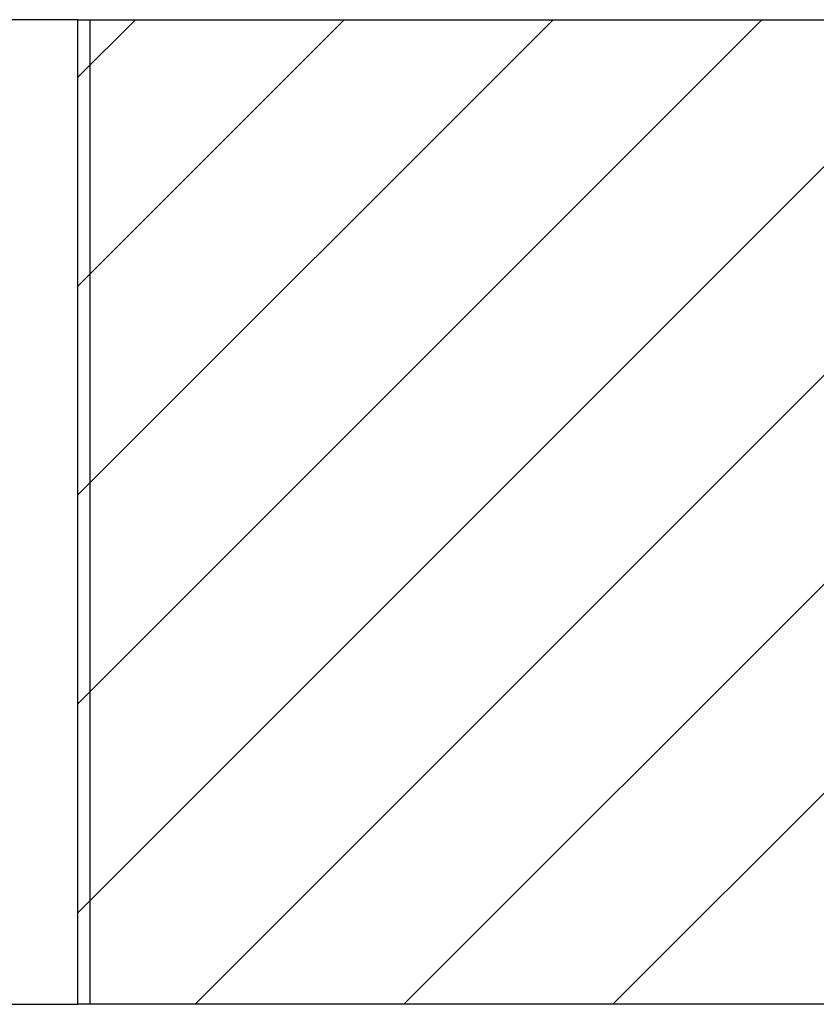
# Model space of a CAD drawing. Header units: inches. Extents: x 3 to 351, y 4 to 271.
# Tile 21 of 256: x 163.03 to 165.06, y 8.07 to 10.57. Entities that reach past the tile are written whole.
import ezdxf

# ---------------------------------------------------------------- set-up
doc = ezdxf.new("R2010")
doc.units = ezdxf.units.IN
doc.header["$LTSCALE"] = 0.5
doc.header["$MEASUREMENT"] = 0
doc.layers.add('MFB', color=7, linetype='Continuous')

msp = doc.modelspace()

# ---------------------------------------------------------------- linework, layer by layer
at = {"layer": 'MFB', "color": 254, "linetype": 'Continuous'}
for p, q in [((163.1816, 10.5683), (162.8691, 10.5683)), ((165.4499, 10.5683), (163.1816, 8.3)), ((164.9196, 10.5683), (163.1816, 8.8303)), ((164.3893, 10.5683), (163.1816, 9.3607)), ((163.8589, 10.5683), (163.1816, 9.891)), ((163.3286, 10.5683), (163.1816, 10.4213)), ((163.1816, 10.5683), (163.1816, 8.0683)), ((163.1816, 10.5683), (166.0878, 10.5683)), ((165.9802, 10.5683), (163.4802, 8.0683)), ((166.0878, 10.1456), (164.0106, 8.0683)), ((166.0878, 9.6153), (164.5409, 8.0683)), ((162.8691, 8.0683), (163.1816, 8.0683)), ((166.0878, 8.0683), (163.1816, 8.0683))]:
    msp.add_line(p, q, dxfattribs=at)
at = {"layer": 'MFB', "color": 2, "linetype": 'Continuous'}
msp.add_line((163.2128, 10.5683), (163.2128, 8.0683), dxfattribs=at)

doc.saveas('drawing.dxf')
